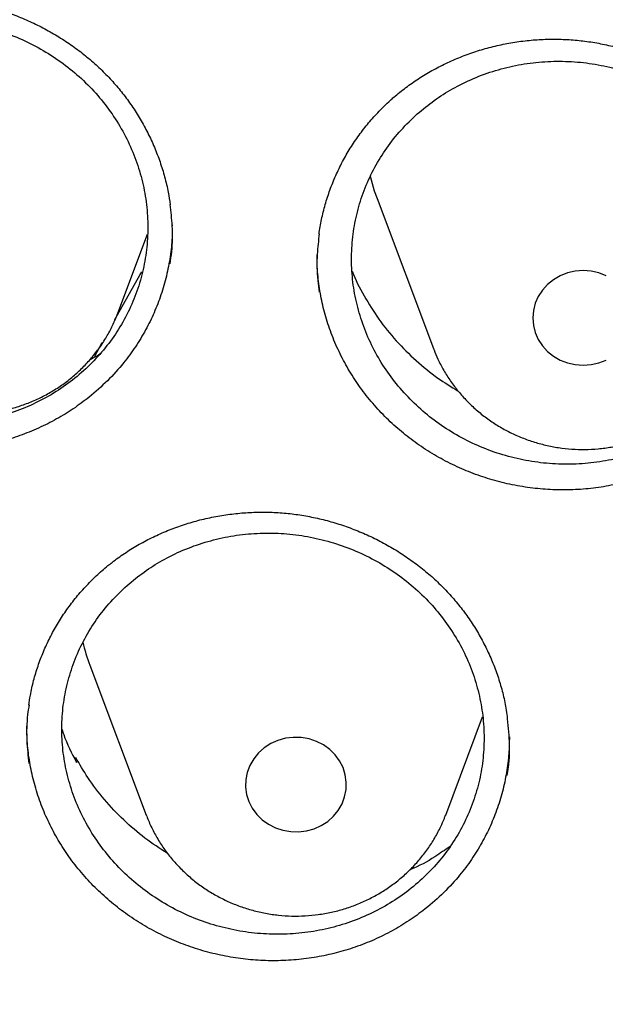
# Model space of a CAD drawing. Header units: millimetres. Extents: x 8 to 1233, y 12 to 1462.
# Tile 41 of 131: x 430 to 435, y 1284 to 1292. Entities that reach past the tile are written whole.
import ezdxf

# ---------------------------------------------------------------- set-up
doc = ezdxf.new("R2010")
doc.units = ezdxf.units.MM

msp = doc.modelspace()

# ---------------------------------------------------------------- linework, layer by layer
at = {"color": 7, "linetype": 'Continuous', "lineweight": 30}
for p, q in [((433.0282, 1290.6085), (433.4753, 1289.4203)), ((431.403, 1290.4001), (431.4029, 1290.3937)), ((430.9714, 1289.6989), (431.2077, 1290.327)), ((430.7886, 1289.3572), (430.8482, 1289.4678)), ((433.4753, 1289.4203), (433.4796, 1289.4091)), ((430.7495, 1286.9056), (431.1966, 1285.7174)), ((433.5727, 1285.7174), (433.8661, 1286.4971)), ((430.6319, 1286.1597), (430.6372, 1286.1735)), ((430.6434, 1286.1351), (430.6372, 1286.1735))]:
    msp.add_line(p, q, dxfattribs=at)
at = {"color": 7, "linetype": 'Continuous', "lineweight": 30, "flags": 128}
for points in [[(432.9733, 1290.7862), (433.0064, 1290.6705), (433.0282, 1290.6085)], [(430.9449, 1289.6443), (431.1497, 1290.006), (431.162, 1290.0271)], [(434.845, 1289.9962), (434.787, 1290.0187), (434.7259, 1290.0324), (434.6634, 1290.0371), (434.6008, 1290.0324), (434.5398, 1290.0187), (434.4818, 1289.9962), (434.4282, 1289.9654), (434.3805, 1289.9271), (434.3398, 1289.8824), (434.307, 1289.8322), (434.2829, 1289.7778), (434.2683, 1289.7205), (434.2634, 1289.6618), (434.2683, 1289.6031), (434.2829, 1289.5458), (434.307, 1289.4914), (434.3398, 1289.4412), (434.3805, 1289.3964), (434.4282, 1289.3582), (434.4818, 1289.3274), (434.5398, 1289.3049), (434.6008, 1289.2911), (434.6634, 1289.2865), (434.7259, 1289.2911), (434.787, 1289.3049), (434.845, 1289.3274)], [(432.7501, 1285.8062), (432.771, 1285.8617), (432.7825, 1285.9196), (432.7841, 1285.9785), (432.7759, 1286.0369), (432.7581, 1286.0933), (432.7311, 1286.1465), (432.6955, 1286.195), (432.6523, 1286.2377), (432.6025, 1286.2736), (432.5473, 1286.3017), (432.4882, 1286.3213), (432.4265, 1286.3321), (432.3637, 1286.3336), (432.3015, 1286.3259), (432.2413, 1286.3092), (432.1846, 1286.2838), (432.1329, 1286.2505), (432.0874, 1286.21), (432.0492, 1286.1632), (432.0192, 1286.1115), (431.9983, 1286.056), (431.9868, 1285.9981), (431.9852, 1285.9392), (431.9934, 1285.8808), (432.0112, 1285.8244), (432.0382, 1285.7712), (432.0738, 1285.7227), (432.117, 1285.68), (432.1668, 1285.6441), (432.2219, 1285.616), (432.2811, 1285.5964), (432.3428, 1285.5856), (432.4056, 1285.5841), (432.4678, 1285.5918), (432.528, 1285.6085), (432.5846, 1285.6338), (432.6364, 1285.6672), (432.6819, 1285.7077), (432.7201, 1285.7545), (432.7501, 1285.8062)]]:
    msp.add_lwpolyline(points, dxfattribs=at)
at = {"color": 7, "linetype": 'Continuous', "lineweight": 30}
msp.add_arc((432.1996, 1287.4514), 1.5494, 193.4956, 200.62736, dxfattribs=at)
for points, knots in [([(419.8279, 1282.1751), (419.8463, 1282.3054), (419.8881, 1282.6005), (419.9633, 1283.0592), (420.0517, 1283.5511), (420.1489, 1284.0416), (420.2545, 1284.5305), (420.3686, 1285.0178), (420.4911, 1285.5033), (420.622, 1285.9868), (420.7613, 1286.4683), (420.9089, 1286.9476), (421.0647, 1287.4246), (421.2288, 1287.8991), (421.4011, 1288.3711), (421.5816, 1288.8404), (421.7701, 1289.3069), (421.9667, 1289.7704), (422.1713, 1290.2309), (422.3839, 1290.6882), (422.6043, 1291.1423), (422.8326, 1291.5929), (423.0686, 1292.0399), (423.3124, 1292.4833), (423.5638, 1292.9229), (423.8228, 1293.3587), (424.0893, 1293.7904), (424.3632, 1294.2181), (424.6445, 1294.6414), (424.9331, 1295.0605), (425.2289, 1295.4751), (425.5319, 1295.8851), (425.8419, 1296.2905), (426.1589, 1296.6911), (426.4828, 1297.0868), (426.8135, 1297.4775), (427.1509, 1297.8632), (427.495, 1298.2436), (427.8456, 1298.6188), (428.2026, 1298.9885), (428.566, 1299.3528), (428.9357, 1299.7115), (429.3115, 1300.0645), (429.6934, 1300.4118), (430.0812, 1300.7531), (430.4749, 1301.0886), (430.8744, 1301.4179), (431.2795, 1301.7412), (431.6902, 1302.0583), (432.1062, 1302.369), (432.5277, 1302.6734), (432.9543, 1302.9713), (433.386, 1303.2627), (433.8227, 1303.5474), (434.2643, 1303.8255), (434.7107, 1304.0968), (435.1617, 1304.3613), (435.6172, 1304.6188), (436.0771, 1304.8694), (436.5413, 1305.113), (437.0096, 1305.3495), (437.482, 1305.5787), (437.9583, 1305.8008), (438.4383, 1306.0156), (438.922, 1306.2231), (439.4093, 1306.4231), (439.8999, 1306.6157), (440.3938, 1306.8008), (440.8909, 1306.9784), (441.391, 1307.1483), (441.8939, 1307.3107), (442.3996, 1307.4653), (442.9079, 1307.6122), (443.4186, 1307.7514), (443.9318, 1307.8828), (444.4471, 1308.0063), (444.9645, 1308.122), (445.4838, 1308.2297), (446.0049, 1308.3296), (446.5277, 1308.4215), (447.052, 1308.5054), (447.5777, 1308.5813), (448.1046, 1308.6493), (448.6327, 1308.7091), (449.1617, 1308.761), (449.6915, 1308.8047), (450.222, 1308.8404), (450.7531, 1308.868), (451.2846, 1308.8875), (451.8163, 1308.8989), (452.3482, 1308.9023), (452.8801, 1308.8975), (453.4118, 1308.8846), (453.9432, 1308.8636), (454.4742, 1308.8345), (455.0046, 1308.7974), (455.5343, 1308.7522), (456.0631, 1308.6989), (456.5909, 1308.6375), (457.1177, 1308.5682), (457.6431, 1308.4908), (458.1671, 1308.4054), (458.6896, 1308.3121), (459.2104, 1308.2108), (459.7294, 1308.1016), (460.2464, 1307.9845), (460.7614, 1307.8595), (461.274, 1307.7267), (461.7844, 1307.5862), (462.2922, 1307.4378), (462.7974, 1307.2818), (463.2998, 1307.1181), (463.7993, 1306.9467), (464.2958, 1306.7678), (464.7891, 1306.5813), (465.2792, 1306.3874), (465.7658, 1306.186), (466.2488, 1305.9772), (466.7282, 1305.7611), (467.2038, 1305.5377), (467.6754, 1305.3071), (468.143, 1305.0694), (468.6064, 1304.8246), (469.0655, 1304.5727), (469.5202, 1304.3139), (469.9703, 1304.0482), (470.4158, 1303.7756), (470.8565, 1303.4964), (471.2924, 1303.2104), (471.7232, 1302.9179), (472.1488, 1302.6188), (472.5693, 1302.3133), (472.9844, 1302.0014), (473.394, 1301.6832), (473.7981, 1301.3588), (474.1965, 1301.0284), (474.5892, 1300.6919), (474.9759, 1300.3494), (475.3567, 1300.0011), (475.7314, 1299.6471), (476.1, 1299.2874), (476.4622, 1298.9222), (476.8181, 1298.5514), (477.1675, 1298.1753), (477.5103, 1297.7939), (477.8465, 1297.4074), (478.176, 1297.0158), (478.4987, 1296.6192), (478.8144, 1296.2177), (479.1231, 1295.8115), (479.4248, 1295.4007), (479.7193, 1294.9853), (480.0066, 1294.5654), (480.2866, 1294.1413), (480.5591, 1293.7129), (480.8243, 1293.2805), (481.0819, 1292.844), (481.3319, 1292.4037), (481.5743, 1291.9597), (481.8089, 1291.512), (482.0358, 1291.0608), (482.2548, 1290.6062), (482.4659, 1290.1483), (482.6691, 1289.6872), (482.8643, 1289.2232), (483.0513, 1288.7562), (483.2303, 1288.2864), (483.4011, 1287.814), (483.5638, 1287.339), (483.7181, 1286.8616), (483.8642, 1286.3819), (484.002, 1285.9001), (484.1314, 1285.4162), (484.2524, 1284.9304), (484.3649, 1284.4428), (484.469, 1283.9536), (484.5646, 1283.4628), (484.6519, 1282.9707), (484.7299, 1282.4772), (484.7852, 1282.097), (484.8116, 1281.881), (484.8178, 1281.8302)], [0, 0, 0, 0, 0.004439, 0.010056, 0.015673, 0.021289, 0.026906, 0.032523, 0.038139, 0.043756, 0.049373, 0.054989, 0.060606, 0.066222, 0.071838, 0.077455, 0.083071, 0.088687, 0.094304, 0.09992, 0.105536, 0.111152, 0.116768, 0.122384, 0.128, 0.133616, 0.139232, 0.144847, 0.150463, 0.156079, 0.161694, 0.16731, 0.172925, 0.178541, 0.184156, 0.189772, 0.195387, 0.201002, 0.206617, 0.212232, 0.217847, 0.223462, 0.229077, 0.234692, 0.240307, 0.245922, 0.251536, 0.257151, 0.262766, 0.26838, 0.273995, 0.279609, 0.285224, 0.290838, 0.296453, 0.302067, 0.307681, 0.313296, 0.31891, 0.324524, 0.330138, 0.335752, 0.341366, 0.346981, 0.352595, 0.358209, 0.363823, 0.369436, 0.37505, 0.380664, 0.386278, 0.391892, 0.397506, 0.40312, 0.408734, 0.414347, 0.419961, 0.425575, 0.431189, 0.436802, 0.442416, 0.44803, 0.453643, 0.459257, 0.464871, 0.470484, 0.476098, 0.481712, 0.487325, 0.492939, 0.498553, 0.504166, 0.50978, 0.515393, 0.521007, 0.526621, 0.532234, 0.537848, 0.543462, 0.549075, 0.554689, 0.560303, 0.565916, 0.57153, 0.577144, 0.582757, 0.588371, 0.593985, 0.599599, 0.605212, 0.610826, 0.61644, 0.622054, 0.627668, 0.633282, 0.638895, 0.644509, 0.650123, 0.655737, 0.661351, 0.666965, 0.672579, 0.678193, 0.683808, 0.689422, 0.695036, 0.70065, 0.706264, 0.711879, 0.717493, 0.723107, 0.728722, 0.734336, 0.739951, 0.745565, 0.75118, 0.756794, 0.762409, 0.768024, 0.773639, 0.779253, 0.784868, 0.790483, 0.796098, 0.801713, 0.807328, 0.812943, 0.818559, 0.824174, 0.829789, 0.835405, 0.84102, 0.846636, 0.852251, 0.857867, 0.863482, 0.869098, 0.874714, 0.88033, 0.885945, 0.891561, 0.897177, 0.902793, 0.90841, 0.914026, 0.919642, 0.925258, 0.930874, 0.936491, 0.942107, 0.947724, 0.95334, 0.958956, 0.964573, 0.97019, 0.975806, 0.981423, 0.98704, 0.992656, 0.998273, 1, 1, 1, 1]), ([(428.2255, 1291.7806), (428.2414, 1291.7932), (428.2891, 1291.8308), (428.3729, 1291.8889), (428.4785, 1291.9525), (428.5892, 1292.0096), (428.7047, 1292.0597), (428.8242, 1292.1027), (428.947, 1292.1381), (429.0724, 1292.1656), (429.1994, 1292.1851), (429.3274, 1292.1965), (429.4554, 1292.1996), (429.5827, 1292.1944), (429.7086, 1292.1811), (429.8331, 1292.1596), (429.9567, 1292.1302), (430.0793, 1292.0928), (430.2004, 1292.0474), (430.3191, 1291.9944), (430.4344, 1291.9339), (430.5455, 1291.8666), (430.6515, 1291.7928), (430.7515, 1291.7131), (430.8449, 1291.6281), (430.9313, 1291.5384), (431.0108, 1291.4437), (431.0838, 1291.3441), (431.1504, 1291.2393), (431.2102, 1291.1299), (431.2626, 1291.0165), (431.3074, 1290.8998), (431.3439, 1290.7805), (431.3711, 1290.6671), (431.3821, 1290.5932), (431.387, 1290.5602)], [0, 0, 0, 0, 0.0152038, 0.0456356, 0.0762204, 0.1070243, 0.1380188, 0.1691618, 0.2004, 0.2316721, 0.2628905, 0.2939911, 0.3249164, 0.3556202, 0.3860556, 0.4162926, 0.4467796, 0.4776184, 0.508742, 0.5400683, 0.5715035, 0.6029386, 0.6342497, 0.6653464, 0.6961529, 0.7266129, 0.7567954, 0.7872762, 0.8180468, 0.8490768, 0.8803103, 0.9116826, 0.9431239, 0.9745513, 1, 1, 1, 1]), ([(428.3874, 1291.6221), (428.3428, 1291.5809), (428.2535, 1291.4982), (428.1395, 1291.3567), (428.0418, 1291.2047), (427.9636, 1291.0422), (427.9049, 1290.8721), (427.8665, 1290.6963), (427.8495, 1290.517), (427.8535, 1290.3365), (427.8785, 1290.1571), (427.9247, 1289.981), (427.991, 1289.8105), (428.0765, 1289.6475), (428.1808, 1289.4944), (428.302, 1289.353), (428.4385, 1289.2248), (428.5892, 1289.1121), (428.7517, 1289.0158), (428.9239, 1288.937), (429.104, 1288.8774), (429.2894, 1288.837), (429.4778, 1288.8165), (429.667, 1288.8168), (429.8544, 1288.8371), (430.0377, 1288.8772), (430.2145, 1288.9373), (430.3827, 1289.0159), (430.5403, 1289.1121), (430.6847, 1289.2252), (430.8148, 1289.3532), (430.9288, 1289.4945), (431.0247, 1289.6477), (431.1019, 1289.8106), (431.1596, 1289.9811), (431.1962, 1290.1573), (431.212, 1290.3367), (431.2069, 1290.5172), (431.1801, 1290.6964), (431.1328, 1290.8722), (431.0655, 1291.0425), (430.9783, 1291.2047), (430.8731, 1291.3571), (430.7511, 1291.4979), (430.6132, 1291.6248), (430.4619, 1291.7367), (430.2989, 1291.8322), (430.1259, 1291.9094), (429.9455, 1291.968), (429.7599, 1292.0073), (429.5712, 1292.026), (429.3822, 1292.0247), (429.1949, 1292.0033), (429.012, 1291.9615), (428.8356, 1291.9004), (428.6716, 1291.8223), (428.5206, 1291.7302), (428.4318, 1291.6581), (428.3874, 1291.6221)], [0, 0, 0, 0, 0.017863, 0.035784, 0.053647, 0.07151, 0.089431, 0.107294, 0.125158, 0.143079, 0.160943, 0.178814, 0.196742, 0.214614, 0.232495, 0.250434, 0.268316, 0.286206, 0.304154, 0.322045, 0.33994, 0.357893, 0.375787, 0.393679, 0.411629, 0.42952, 0.447404, 0.465344, 0.483227, 0.5011, 0.519029, 0.536902, 0.554767, 0.572688, 0.590553, 0.608416, 0.626336, 0.644199, 0.662068, 0.679993, 0.697861, 0.71574, 0.733675, 0.751553, 0.769442, 0.787387, 0.805276, 0.82317, 0.841122, 0.859016, 0.87691, 0.894861, 0.912754, 0.930641, 0.948584, 0.96647, 0.983235, 1, 1, 1, 1]), ([(433.162, 1291.4137), (433.1775, 1291.4268), (433.2239, 1291.466), (433.3058, 1291.527), (433.4092, 1291.5943), (433.5181, 1291.6551), (433.6319, 1291.7093), (433.7499, 1291.7563), (433.8715, 1291.7959), (433.9958, 1291.8278), (434.1222, 1291.8516), (434.2496, 1291.8673), (434.3774, 1291.8748), (434.5047, 1291.874), (434.6309, 1291.865), (434.756, 1291.8478), (434.8804, 1291.8226), (435.0041, 1291.7894), (435.1265, 1291.7482), (435.2468, 1291.6992), (435.3639, 1291.6427), (435.4769, 1291.5792), (435.5851, 1291.509), (435.6875, 1291.4327), (435.7835, 1291.351), (435.8725, 1291.2643), (435.9549, 1291.1723), (436.031, 1291.0752), (436.1008, 1290.9727), (436.1639, 1290.8653), (436.2198, 1290.7537), (436.2681, 1290.6385), (436.3086, 1290.5205), (436.34, 1290.4005), (436.3595, 1290.3078), (436.3655, 1290.2551), (436.3669, 1290.2431)], [0, 0, 0, 0, 0.014981, 0.044961, 0.075091, 0.105438, 0.135971, 0.166649, 0.19742, 0.228222, 0.25897, 0.2896, 0.320056, 0.350292, 0.380264, 0.410045, 0.440075, 0.470452, 0.501109, 0.531966, 0.562931, 0.593895, 0.624737, 0.655367, 0.685712, 0.715715, 0.745449, 0.775497, 0.805823, 0.836405, 0.867188, 0.898107, 0.929094, 0.960067, 0.990954, 1, 1, 1, 1]), ([(433.3474, 1291.2803), (433.3034, 1291.2385), (433.2152, 1291.1547), (433.103, 1291.0119), (433.0071, 1290.8588), (432.9308, 1290.6955), (432.8741, 1290.525), (432.8377, 1290.3491), (432.8227, 1290.17), (432.8287, 1289.99), (432.8556, 1289.8114), (432.9037, 1289.6364), (432.9718, 1289.4673), (433.059, 1289.306), (433.1648, 1289.155), (433.2874, 1289.0157), (433.4251, 1288.89), (433.5768, 1288.7799), (433.74, 1288.6863), (433.9127, 1288.6103), (434.0932, 1288.5536), (434.2786, 1288.5162), (434.4669, 1288.4986), (434.6557, 1288.5018), (434.8425, 1288.5249), (435.025, 1288.5676), (435.2008, 1288.6303), (435.3677, 1288.7112), (435.5239, 1288.8095), (435.6668, 1288.9244), (435.7952, 1289.054), (435.9074, 1289.1967), (436.0014, 1289.351), (436.0767, 1289.5145), (436.1324, 1289.6855), (436.167, 1289.8617), (436.1808, 1290.0409), (436.1737, 1290.2209), (436.145, 1290.3993), (436.0958, 1290.574), (436.0267, 1290.7428), (435.9379, 1290.9033), (435.8311, 1291.0537), (435.7078, 1291.1923), (435.5688, 1291.3168), (435.4165, 1291.426), (435.2527, 1291.5188), (435.0792, 1291.5931), (434.8984, 1291.6488), (434.7127, 1291.6852), (434.5243, 1291.701), (434.3356, 1291.6968), (434.149, 1291.6726), (433.9669, 1291.6281), (433.7916, 1291.5646), (433.6288, 1291.4842), (433.4791, 1291.3901), (433.3913, 1291.3169), (433.3474, 1291.2803)], [0, 0, 0, 0, 0.017866, 0.035789, 0.053655, 0.071521, 0.089443, 0.107309, 0.125177, 0.143103, 0.160971, 0.178846, 0.196778, 0.214654, 0.232538, 0.250479, 0.268363, 0.286254, 0.304201, 0.322092, 0.339984, 0.357933, 0.375825, 0.393713, 0.411657, 0.429545, 0.447424, 0.465361, 0.48324, 0.501111, 0.519039, 0.53691, 0.554777, 0.5727, 0.590566, 0.608432, 0.626356, 0.644223, 0.662096, 0.680025, 0.697898, 0.715779, 0.733718, 0.751599, 0.769488, 0.787434, 0.805324, 0.823216, 0.841165, 0.859057, 0.876947, 0.894893, 0.912783, 0.930665, 0.948604, 0.966487, 0.983243, 1, 1, 1, 1]), ([(432.5677, 1290.3277), (432.5738, 1290.3663), (432.5863, 1290.4448), (432.6157, 1290.5614), (432.6531, 1290.6776), (432.699, 1290.7916), (432.753, 1290.9026), (432.8148, 1291.0099), (432.8839, 1291.1128), (432.9599, 1291.2105), (433.0424, 1291.3024), (433.111, 1291.3691), (433.152, 1291.405), (433.162, 1291.4137)], [0, 0, 0, 0, 0.093375, 0.189859, 0.287041, 0.38473, 0.482713, 0.580749, 0.678563, 0.775961, 0.872785, 0.968925, 1, 1, 1, 1]), ([(431.3853, 1290.09), (431.3903, 1290.1222), (431.4059, 1290.222), (431.4076, 1290.3811), (431.3931, 1290.5062), (431.3865, 1290.5629)], [0, 0, 0, 0, 0.206596, 0.640181, 1, 1, 1, 1]), ([(430.7427, 1289.0328), (430.7017, 1289.0016), (430.6198, 1288.9391), (430.4856, 1288.8577), (430.3437, 1288.786), (430.1953, 1288.7262), (430.0432, 1288.6793), (429.8871, 1288.6448), (429.7266, 1288.6229), (429.5645, 1288.614), (429.4034, 1288.6182), (429.243, 1288.6352), (429.0829, 1288.6654), (428.9257, 1288.7083), (428.7741, 1288.7632), (428.6275, 1288.8297), (428.4856, 1288.9085), (428.3508, 1288.9983), (428.2253, 1289.0977), (428.1084, 1289.2065), (428.0003, 1289.3254), (427.903, 1289.4523), (427.818, 1289.5851), (427.7446, 1289.7238), (427.683, 1289.869), (427.6345, 1290.0184), (427.5993, 1290.1695), (427.5788, 1290.3223), (427.57, 1290.4306), (427.5723, 1290.4877), (427.5725, 1290.4927)], [0, 0, 0, 0, 0.036327, 0.072655, 0.11003, 0.147405, 0.183832, 0.22026, 0.257751, 0.295243, 0.33163, 0.368017, 0.405465, 0.442911, 0.479261, 0.515611, 0.553012, 0.590413, 0.626866, 0.663319, 0.700833, 0.738348, 0.774763, 0.811179, 0.848654, 0.886129, 0.922529, 0.958928, 0.996388, 1, 1, 1, 1]), ([(431.4025, 1290.3674), (431.4024, 1290.3446), (431.4022, 1290.271), (431.3877, 1290.1461), (431.359, 1289.994), (431.316, 1289.8453), (431.2606, 1289.7024), (431.1929, 1289.5647), (431.1125, 1289.4319), (431.0123, 1289.2961), (430.8912, 1289.1599), (430.7924, 1289.0753), (430.7427, 1289.0328)], [0, 0, 0, 0, 0.044601, 0.143737, 0.24576, 0.347782, 0.446747, 0.545712, 0.647552, 0.749391, 0.874003, 1, 1, 1, 1]), ([(432.5696, 1290.3304), (432.5631, 1290.2757), (432.5486, 1290.1528), (432.5502, 1289.9969), (432.5652, 1289.8978), (432.5699, 1289.867)], [0, 0, 0, 0, 0.356235, 0.799803, 1, 1, 1, 1]), ([(435.7671, 1288.7572), (435.7272, 1288.7245), (435.6474, 1288.6591), (435.5159, 1288.573), (435.3763, 1288.4963), (435.23, 1288.4313), (435.0796, 1288.3792), (434.9248, 1288.3392), (434.7652, 1288.3117), (434.6036, 1288.2972), (434.4427, 1288.2958), (434.282, 1288.3072), (434.1212, 1288.3317), (433.9628, 1288.3691), (433.8097, 1288.4186), (433.6612, 1288.4799), (433.517, 1288.5535), (433.3795, 1288.6385), (433.2509, 1288.7333), (433.1307, 1288.8379), (433.0189, 1288.9527), (432.9176, 1289.076), (432.8284, 1289.2056), (432.7505, 1289.3415), (432.6843, 1289.4844), (432.6309, 1289.6319), (432.5909, 1289.7815), (432.5648, 1289.9335), (432.5519, 1290.0606), (432.5531, 1290.1371), (432.5535, 1290.1614)], [0, 0, 0, 0, 0.035878, 0.071757, 0.108674, 0.14559, 0.181517, 0.217445, 0.254423, 0.2914, 0.327277, 0.363154, 0.400077, 0.436999, 0.472832, 0.508665, 0.545535, 0.582405, 0.618342, 0.65428, 0.691263, 0.728246, 0.764157, 0.800068, 0.837023, 0.873978, 0.909886, 0.945795, 0.982748, 1, 1, 1, 1]), ([(432.8308, 1290.0331), (432.8308, 1290.0331), (432.8549, 1289.9649), (432.9242, 1289.8361), (433.039, 1289.65), (433.1778, 1289.4781), (433.335, 1289.3215), (433.4986, 1289.1877), (433.6158, 1289.1165), (433.6693, 1289.084)], [0, 0, 0, 0, 0.000154, 0.171274, 0.341854, 0.513093, 0.684877, 0.856115, 1, 1, 1, 1]), ([(428.5973, 1289.6936), (428.6097, 1289.6633), (428.6348, 1289.6017), (428.6825, 1289.5133), (428.7375, 1289.4279), (428.7998, 1289.3472), (428.8688, 1289.2717), (428.944, 1289.202), (429.0251, 1289.1384), (429.1114, 1289.0814), (429.2024, 1289.0314), (429.2974, 1288.9889), (429.3959, 1288.954), (429.4971, 1288.9271), (429.6004, 1288.9084), (429.705, 1288.8979), (429.8102, 1288.8959), (429.9153, 1288.9022), (430.0196, 1288.917), (430.1223, 1288.9401), (430.2226, 1288.9713), (430.32, 1289.0105), (430.4136, 1289.0574), (430.5029, 1289.1116), (430.5871, 1289.1728), (430.6657, 1289.2406), (430.7382, 1289.3144), (430.804, 1289.3937), (430.8627, 1289.4779), (430.9135, 1289.5667), (430.9496, 1289.6409), (430.9658, 1289.6863), (430.9706, 1289.6998)], [0, 0, 0, 0, 0.032604, 0.066173, 0.099785, 0.133451, 0.167175, 0.200963, 0.234816, 0.268735, 0.302718, 0.336761, 0.370861, 0.405012, 0.439207, 0.47344, 0.507704, 0.541991, 0.576291, 0.610594, 0.644893, 0.679177, 0.713437, 0.747665, 0.781851, 0.815986, 0.850063, 0.884077, 0.918023, 0.951898, 0.985703, 1, 1, 1, 1]), ([(430.7513, 1289.3324), (430.758, 1289.3354), (430.7862, 1289.3484), (430.8117, 1289.3657), (430.8311, 1289.379)], [0, 0, 0, 0, 0.236914, 1, 1, 1, 1]), ([(433.4804, 1289.4088), (433.4902, 1289.3842), (433.5125, 1289.3284), (433.5565, 1289.2452), (433.6106, 1289.1592), (433.6721, 1289.078), (433.7403, 1289.0018), (433.8149, 1288.9313), (433.8953, 1288.867), (433.981, 1288.8092), (434.0714, 1288.7584), (434.166, 1288.715), (434.2641, 1288.6792), (434.365, 1288.6513), (434.4681, 1288.6316), (434.5726, 1288.6201), (434.6778, 1288.6171), (434.7829, 1288.6224), (434.8873, 1288.6362), (434.9903, 1288.6583), (435.0909, 1288.6886), (435.1887, 1288.7268), (435.2828, 1288.7728), (435.3726, 1288.8262), (435.4575, 1288.8866), (435.5367, 1288.9536), (435.6107, 1289.0268), (435.6545, 1289.0805), (435.6765, 1289.1076)], [0, 0, 0, 0, 0.029991, 0.068205, 0.106468, 0.144791, 0.18318, 0.221641, 0.260176, 0.298785, 0.337468, 0.376221, 0.415038, 0.453914, 0.492842, 0.531814, 0.570822, 0.609857, 0.648908, 0.687964, 0.727016, 0.766053, 0.805064, 0.84404, 0.882968, 0.921841, 0.960648, 1, 1, 1, 1]), ([(430.9254, 1287.7218), (430.9415, 1287.7341), (430.9899, 1287.7708), (431.0748, 1287.8275), (431.1815, 1287.8893), (431.2933, 1287.9445), (431.4096, 1287.9928), (431.5299, 1288.0339), (431.6534, 1288.0674), (431.7792, 1288.0932), (431.9067, 1288.1108), (432.0349, 1288.1204), (432.163, 1288.1217), (432.2902, 1288.1149), (432.4159, 1288.0999), (432.5401, 1288.0769), (432.6632, 1288.046), (432.7852, 1288.0071), (432.9055, 1287.9604), (433.0232, 1287.9061), (433.1375, 1287.8445), (433.2474, 1287.776), (433.352, 1287.7012), (433.4506, 1287.6207), (433.5426, 1287.535), (433.6273, 1287.4447), (433.7051, 1287.3496), (433.7764, 1287.2496), (433.8411, 1287.1446), (433.8989, 1287.0351), (433.9493, 1286.9216), (433.992, 1286.8051), (434.0262, 1286.686), (434.0495, 1286.5834), (434.0579, 1286.5202), (434.0609, 1286.4978)], [0, 0, 0, 0, 0.015341, 0.046022, 0.076856, 0.10791, 0.139155, 0.170549, 0.202038, 0.233561, 0.265029, 0.296378, 0.327551, 0.358501, 0.389179, 0.419653, 0.45038, 0.481462, 0.512832, 0.544407, 0.576092, 0.607776, 0.639335, 0.670677, 0.701728, 0.73243, 0.762854, 0.793589, 0.824616, 0.855907, 0.887406, 0.919048, 0.950763, 0.982466, 1, 1, 1, 1]), ([(431.061, 1287.5529), (431.0165, 1287.5119), (430.9274, 1287.4297), (430.8136, 1287.289), (430.7161, 1287.1378), (430.6381, 1286.9763), (430.5795, 1286.8073), (430.5412, 1286.6327), (430.5243, 1286.4546), (430.5283, 1286.2755), (430.5533, 1286.0973), (430.5995, 1285.9226), (430.6657, 1285.7534), (430.751, 1285.5918), (430.8552, 1285.4401), (430.9761, 1285.2999), (431.1124, 1285.173), (431.2628, 1285.0614), (431.4249, 1284.9661), (431.5967, 1284.8882), (431.7765, 1284.8294), (431.9615, 1284.7898), (432.1495, 1284.7698), (432.3383, 1284.7704), (432.5253, 1284.7909), (432.7083, 1284.8311), (432.8847, 1284.8911), (433.0526, 1284.9694), (433.2098, 1285.0652), (433.354, 1285.1778), (433.4838, 1285.3051), (433.5975, 1285.4456), (433.6933, 1285.598), (433.7703, 1285.7599), (433.8279, 1285.9293), (433.8644, 1286.1043), (433.8802, 1286.2824), (433.875, 1286.4616), (433.8483, 1286.6396), (433.801, 1286.814), (433.7338, 1286.9829), (433.6467, 1287.1437), (433.5417, 1287.2948), (433.4199, 1287.4344), (433.2823, 1287.5601), (433.1313, 1287.6708), (432.9686, 1287.7652), (432.796, 1287.8415), (432.616, 1287.8993), (432.4307, 1287.938), (432.2425, 1287.9562), (432.0538, 1287.9545), (431.8669, 1287.933), (431.6844, 1287.8911), (431.5083, 1287.8302), (431.3447, 1287.7522), (431.194, 1287.6605), (431.1053, 1287.5888), (431.061, 1287.5529)], [0, 0, 0, 0, 0.017867, 0.03579, 0.053657, 0.071524, 0.089448, 0.107314, 0.12518, 0.143103, 0.160969, 0.178839, 0.196766, 0.214637, 0.232515, 0.25045, 0.268329, 0.286216, 0.304159, 0.322046, 0.339938, 0.357887, 0.375779, 0.39367, 0.411618, 0.429509, 0.447394, 0.465336, 0.483221, 0.501098, 0.519031, 0.536907, 0.554776, 0.572702, 0.59057, 0.608436, 0.626359, 0.644224, 0.662093, 0.680018, 0.697886, 0.715762, 0.733694, 0.75157, 0.769455, 0.787396, 0.80528, 0.823171, 0.841119, 0.85901, 0.876902, 0.894851, 0.912743, 0.93063, 0.948574, 0.966462, 0.983231, 1, 1, 1, 1]), ([(430.265, 1286.5888), (430.2687, 1286.6152), (430.2778, 1286.6811), (430.3021, 1286.785), (430.3367, 1286.9004), (430.3799, 1287.0139), (430.4313, 1287.1249), (430.4906, 1287.2326), (430.5575, 1287.3363), (430.6316, 1287.4351), (430.7123, 1287.5286), (430.7993, 1287.616), (430.8714, 1287.6793), (430.9146, 1287.7133), (430.9254, 1287.7218)], [0, 0, 0, 0, 0.06015, 0.149703, 0.240059, 0.331072, 0.422564, 0.514336, 0.606163, 0.697784, 0.789017, 0.879712, 0.969765, 1, 1, 1, 1]), ([(430.2672, 1286.5915), (430.263, 1286.5658), (430.2477, 1286.4728), (430.2449, 1286.3161), (430.2586, 1286.1867), (430.2652, 1286.1254)], [0, 0, 0, 0, 0.167303, 0.605871, 1, 1, 1, 1]), ([(434.0601, 1286.0301), (434.0639, 1286.0523), (434.0792, 1286.1415), (434.0824, 1286.3013), (434.0688, 1286.4374), (434.0619, 1286.5056)], [0, 0, 0, 0, 0.141758, 0.570193, 1, 1, 1, 1]), ([(433.3921, 1284.9579), (433.3505, 1284.9274), (433.2672, 1284.8664), (433.1312, 1284.7873), (432.9876, 1284.718), (432.8379, 1284.6608), (432.6848, 1284.6165), (432.528, 1284.5846), (432.367, 1284.5652), (432.2047, 1284.5589), (432.0437, 1284.5656), (431.8836, 1284.585), (431.7241, 1284.6174), (431.5677, 1284.6625), (431.4171, 1284.7194), (431.2718, 1284.7878), (431.1315, 1284.8682), (430.9985, 1284.9596), (430.8749, 1285.0602), (430.7602, 1285.1702), (430.6545, 1285.29), (430.5597, 1285.4175), (430.4773, 1285.5507), (430.4066, 1285.6896), (430.3479, 1285.8348), (430.3021, 1285.984), (430.2704, 1286.1345), (430.2514, 1286.2807), (430.2499, 1286.3769), (430.2491, 1286.4227)], [0, 0, 0, 0, 0.036703, 0.073407, 0.111173, 0.148939, 0.185667, 0.222396, 0.260197, 0.297998, 0.33468, 0.371361, 0.409112, 0.446862, 0.483491, 0.52012, 0.55781, 0.595499, 0.632221, 0.668942, 0.706733, 0.744525, 0.781204, 0.817884, 0.855631, 0.893378, 0.930046, 0.966713, 1, 1, 1, 1]), ([(430.5291, 1286.3949), (430.5332, 1286.3819), (430.5612, 1286.2919), (430.6055, 1286.2074), (430.6434, 1286.1351)], [0, 0, 0, 0, 0.144657, 1, 1, 1, 1]), ([(434.0782, 1286.3385), (434.0775, 1286.294), (434.0759, 1286.199), (434.0573, 1286.0535), (434.0253, 1285.9029), (433.9796, 1285.7558), (433.9216, 1285.6146), (433.8513, 1285.4788), (433.7684, 1285.3481), (433.6658, 1285.2148), (433.5424, 1285.0816), (433.4424, 1284.9993), (433.3921, 1284.9579)], [0, 0, 0, 0, 0.083951, 0.179058, 0.276932, 0.374806, 0.469783, 0.564761, 0.662495, 0.760229, 0.879457, 1, 1, 1, 1]), ([(431.3654, 1285.4127), (431.3047, 1285.452), (431.1816, 1285.5317), (431.0146, 1285.6761), (430.8628, 1285.8368), (430.7355, 1286.0033), (430.6682, 1286.1199), (430.6372, 1286.1735)], [0, 0, 0, 0, 0.201462, 0.408626, 0.61645, 0.823614, 1, 1, 1, 1]), ([(431.1971, 1285.7191), (431.2025, 1285.7039), (431.2193, 1285.6571), (431.2561, 1285.5819), (431.3067, 1285.494), (431.3651, 1285.4107), (431.4303, 1285.3322), (431.5021, 1285.2591), (431.58, 1285.192), (431.6634, 1285.1312), (431.7518, 1285.0772), (431.8446, 1285.0305), (431.9413, 1284.9912), (432.041, 1284.9598), (432.1432, 1284.9364), (432.2471, 1284.9213), (432.3521, 1284.9144), (432.4574, 1284.916), (432.5622, 1284.9261), (432.6659, 1284.9445), (432.7676, 1284.9711), (432.8668, 1285.0059), (432.9626, 1285.0484), (433.0544, 1285.0985), (433.1415, 1285.1559), (433.2234, 1285.22), (433.2994, 1285.2904), (433.369, 1285.3667), (433.4317, 1285.4483), (433.4877, 1285.5345), (433.5185, 1285.5955), (433.534, 1285.6261)], [0, 0, 0, 0, 0.016554, 0.051165, 0.085817, 0.120518, 0.155277, 0.190099, 0.224987, 0.259943, 0.294967, 0.330055, 0.365204, 0.400409, 0.435663, 0.470961, 0.506294, 0.541656, 0.577037, 0.612427, 0.647818, 0.683198, 0.71856, 0.753894, 0.789189, 0.824437, 0.85963, 0.89476, 0.929822, 0.964813, 1, 1, 1, 1]), ([(433.534, 1285.6261), (433.5439, 1285.6472), (433.5577, 1285.6766), (433.5683, 1285.7073), (433.5713, 1285.7161)], [0, 0, 0, 0, 0.714695, 1, 1, 1, 1]), ([(433.6074, 1285.4681), (433.5677, 1285.4403), (433.4688, 1285.3711), (433.3605, 1285.3108), (433.2908, 1285.2837), (433.2894, 1285.2831)], [0, 0, 0, 0, 0.39614, 0.987899, 1, 1, 1, 1])]:
    msp.add_open_spline(points, degree=3, knots=knots, dxfattribs=at)

doc.saveas('drawing.dxf')
